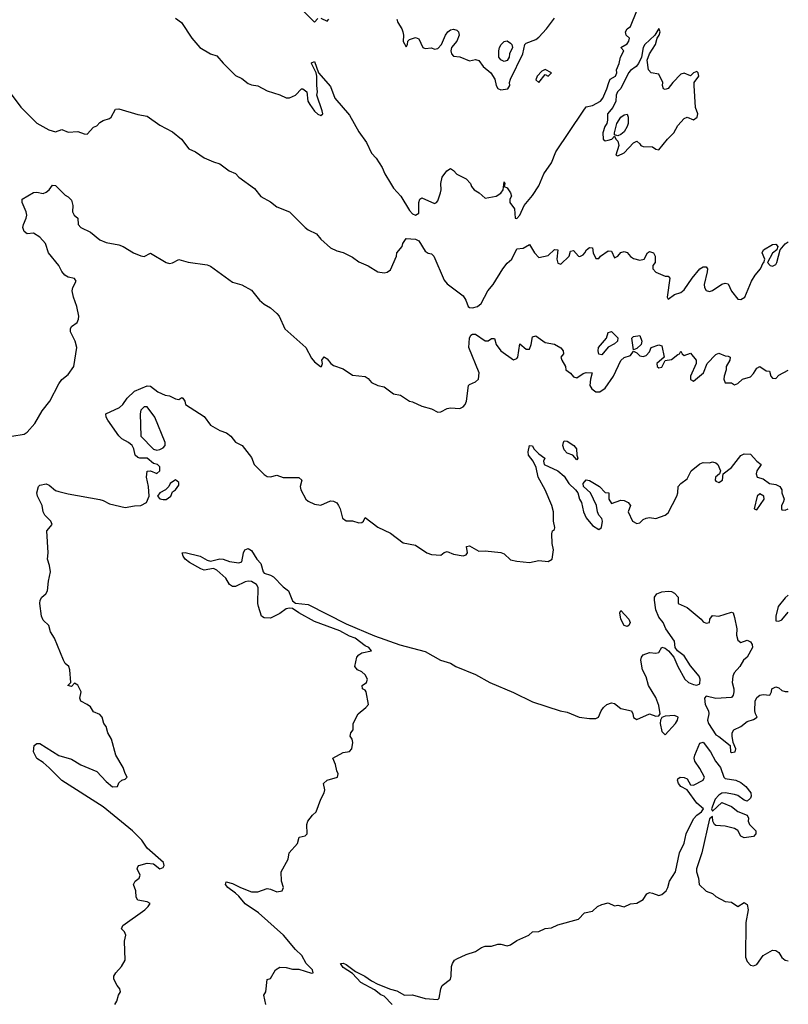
# Model space of a CAD drawing. Header units: metres. Extents: x -51132 to -49532, y -231222 to -229437.
# Tile 196 of 256: x -49653 to -49532, y -231093 to -230937. Entities that reach past the tile are written whole.
import ezdxf

# ---------------------------------------------------------------- set-up
doc = ezdxf.new("R2010")
doc.units = ezdxf.units.M
for name, color, linetype in [('CONTOUR_HALF', 8, 'Continuous'), ('CONTOUR_INDEX', 1, 'Continuous'), ('CONTOUR_INTER', 3, 'Continuous')]:
    doc.layers.add(name, color=color, linetype=linetype)

msp = doc.modelspace()

# ---------------------------------------------------------------- linework, layer by layer
at = {"layer": 'CONTOUR_HALF'}
for points, elevation in [([(-49628.58, -230936.61), (-49627.66, -230937.26), (-49626, -230939.76), (-49624.75, -230941.26), (-49623.08, -230942.24), (-49622.08, -230942.58), (-49621.08, -230943.74), (-49619.08, -230945.69), (-49618.08, -230946.13), (-49617.08, -230946.92), (-49616.58, -230947.17), (-49615.58, -230947.29), (-49614.08, -230948.12), (-49612.08, -230948.73), (-49611.08, -230949.19), (-49610.58, -230949.23), (-49609.58, -230948.81), (-49608.67, -230947.76), (-49608.46, -230947.76), (-49607.81, -230948.26), (-49607.65, -230949.76), (-49607.34, -230950.26), (-49606.58, -230951.32), (-49606.08, -230951.78), (-49605.58, -230952), (-49605.29, -230951.76), (-49605.38, -230951.26), (-49606.23, -230948.76), (-49606.12, -230948.26), (-49606.24, -230947.26), (-49606.21, -230945.76), (-49606.31, -230945.26), (-49607.09, -230943.76), (-49607.08, -230943.65), (-49606.58, -230943.44), (-49605.97, -230945.26), (-49604.08, -230947.42), (-49603.38, -230949.26), (-49601.08, -230951.94), (-49599.58, -230954.58), (-49598.36, -230956.26), (-49597.58, -230957.96), (-49596.82, -230958.76), (-49595.87, -230960.26), (-49595.45, -230961.26), (-49594.58, -230962.74), (-49594.08, -230963.51), (-49592.95, -230964.76), (-49591.58, -230967.06), (-49591.08, -230967.56), (-49590.58, -230967.76), (-49590.08, -230967.46), (-49590.07, -230965.76), (-49589.93, -230965.26), (-49589.58, -230965.05), (-49587.58, -230965.93), (-49587.26, -230965.76), (-49587.08, -230965.53), (-49586.65, -230964.26), (-49586.55, -230963.76), (-49586.59, -230962.76), (-49586.39, -230961.76), (-49585.65, -230960.76), (-49585.08, -230960.39), (-49584.58, -230960.7), (-49584.08, -230961.3), (-49582.58, -230962.05), (-49581.92, -230962.76), (-49581.74, -230963.26), (-49581.34, -230963.76), (-49580.55, -230964.26), (-49579.58, -230965.1), (-49577.83, -230964.76), (-49577.08, -230964.3), (-49576.7, -230963.76), (-49576.58, -230962.49), (-49576.45, -230962.76), (-49576.56, -230963.26), (-49576.08, -230963.48), (-49575.55, -230964.26), (-49575.42, -230964.76), (-49575.67, -230965.26), (-49575.68, -230965.76), (-49574.91, -230966.76), (-49574.82, -230968.26), (-49574.58, -230968.29), (-49574.07, -230967.76), (-49573.4, -230966.26), (-49572.08, -230964.68), (-49571.08, -230963.12), (-49570.28, -230961.26), (-49569.08, -230959.48), (-49568.39, -230957.76), (-49564.08, -230951.3), (-49563.58, -230950.63), (-49562.58, -230950.43), (-49561.31, -230949.76), (-49560.96, -230949.26), (-49560.29, -230947.76), (-49560.02, -230946.76), (-49559.76, -230946.26), (-49558.95, -230945.76), (-49558.71, -230945.26), (-49558.77, -230944.76), (-49558.36, -230943.76), (-49558.17, -230942.76), (-49557.62, -230941.76), (-49558.08, -230941.24), (-49557.08, -230940.67), (-49556.81, -230940.26), (-49556.73, -230939.76), (-49557.23, -230939.26), (-49557.35, -230938.76), (-49557.08, -230938.26), (-49556.58, -230937.93), (-49555.58, -230935.41)], 79.5), ([(-49552.08, -230938.25), (-49552.71, -230939.26), (-49554.29, -230940.76), (-49554.58, -230941.23), (-49554.85, -230942.76), (-49555.29, -230943.76), (-49555.69, -230944.26), (-49556.58, -230944.88), (-49556.89, -230945.26), (-49558.08, -230947.71), (-49558.63, -230948.26), (-49558.81, -230948.76), (-49558.88, -230949.76), (-49559.34, -230950.76), (-49560.19, -230951.76), (-49560.19, -230952.76), (-49560.31, -230953.26), (-49560.65, -230953.76), (-49560.93, -230954.76), (-49560.88, -230955.76), (-49560.58, -230956.01), (-49560.08, -230955.91), (-49559.53, -230955.76), (-49559.08, -230955.29), (-49558.91, -230955.76), (-49558.58, -230956.08), (-49558.41, -230956.76), (-49558.88, -230958.26), (-49558.58, -230958.39), (-49557.58, -230957.92), (-49556.08, -230956.33), (-49555.58, -230956.07), (-49555.08, -230956.48), (-49554.95, -230956.76), (-49554.58, -230956.93), (-49553.08, -230956.96), (-49552.58, -230957.32), (-49552.08, -230957.43), (-49550.69, -230955.76), (-49549.68, -230954.76), (-49549.08, -230953.59), (-49548.08, -230952.49), (-49547.58, -230952.25), (-49546.58, -230952.68), (-49546.01, -230952.26), (-49545.88, -230951.76), (-49546.26, -230950.76), (-49546.48, -230947.26), (-49546.46, -230946.76), (-49545.75, -230945.76), (-49545.85, -230945.26), (-49546.08, -230945.04), (-49546.58, -230945.26), (-49547.08, -230945.71), (-49548.08, -230945.3), (-49548.58, -230945.45), (-49549.87, -230946.76), (-49550.58, -230947.71), (-49551.08, -230947.91), (-49551.32, -230947.76), (-49551.48, -230947.26), (-49551.47, -230946.76), (-49552.08, -230945.46), (-49553.31, -230945.26), (-49553.73, -230944.76), (-49553.91, -230943.26), (-49553.54, -230942.26), (-49552.62, -230940.76), (-49552.36, -230939.76), (-49552.03, -230939.26), (-49551.86, -230938.76), (-49552.08, -230938.25)], 79.5), ([(-49558.12, -230952.26), (-49557.58, -230951.89), (-49557.08, -230951.81), (-49556.91, -230952.26), (-49556.94, -230953.26), (-49557.09, -230953.76), (-49557.58, -230954.59), (-49558.08, -230955.03), (-49558.58, -230955.24), (-49559.08, -230955.07), (-49559.09, -230954.76), (-49558.72, -230953.26), (-49558.12, -230952.26)], 79.5), ([(-49654.53, -231002.76), (-49652.58, -231002.44), (-49652.08, -231002.14), (-49650.87, -231000.76), (-49649.74, -230998.76), (-49648.52, -230997.26), (-49647.08, -230994.51), (-49646.58, -230993.83), (-49645.58, -230993.02), (-49644.7, -230991.76), (-49644.22, -230988.76), (-49644.49, -230987.76), (-49645.23, -230986.26), (-49645.23, -230985.76), (-49645.08, -230985.42), (-49644.16, -230984.76), (-49643.94, -230984.26), (-49643.92, -230983.76), (-49644.2, -230982.26), (-49644.77, -230980.76), (-49644.96, -230979.76), (-49644.85, -230979.26), (-49644.31, -230978.26), (-49644.58, -230977.82), (-49645.58, -230977.58), (-49646.13, -230977.26), (-49646.58, -230976.68), (-49647.05, -230975.76), (-49648.69, -230973.76), (-49649.19, -230972.26), (-49650.08, -230971.28), (-49651.08, -230970.66), (-49652.08, -230970.76), (-49652.58, -230970.39), (-49652.75, -230969.76), (-49652.68, -230969.26), (-49652.24, -230968.26), (-49652.14, -230967.76), (-49652.24, -230967.26), (-49652.89, -230965.76), (-49652.89, -230965.26), (-49651.08, -230964.21), (-49650.58, -230964.13), (-49649.58, -230964.35), (-49649.08, -230964.16), (-49648.6, -230963.76), (-49648.08, -230963.03), (-49647.58, -230963.08), (-49646.08, -230964.61), (-49645.58, -230964.88), (-49645.08, -230965.43), (-49644.88, -230966.26), (-49644.93, -230967.26), (-49644.66, -230967.76), (-49644.07, -230968.26), (-49644.04, -230969.26), (-49643.59, -230969.76), (-49642.08, -230970.45), (-49640.58, -230971.67), (-49639.58, -230972.11), (-49637.58, -230972.48), (-49636.9, -230972.76), (-49635.27, -230973.76), (-49634.08, -230974.22), (-49633.58, -230974.33), (-49632.58, -230973.8), (-49630.08, -230975.28), (-49629.58, -230975.42), (-49629.08, -230975.32), (-49628.08, -230974.83), (-49626.58, -230975.22), (-49623.58, -230975.65), (-49623.08, -230975.88), (-49619.58, -230978.39), (-49618.08, -230978.84), (-49616.58, -230979.66), (-49615.3, -230981.26), (-49614.58, -230981.87), (-49613.58, -230982.46), (-49612.58, -230983.34), (-49612.21, -230983.76), (-49611.3, -230985.76), (-49607.99, -230988.76), (-49607.08, -230990.43), (-49606.58, -230991.02), (-49605.64, -230991.76), (-49605.48, -230991.76), (-49605.32, -230991.26), (-49605.41, -230990.76), (-49605.08, -230990.22), (-49604.58, -230990.52), (-49604.03, -230991.26), (-49603.58, -230991.6), (-49602.08, -230992.12), (-49600.58, -230993.14), (-49598.58, -230993.32), (-49598.08, -230993.63), (-49597.58, -230994.28), (-49596.58, -230994.75), (-49595.58, -230994.94), (-49594.08, -230996.08), (-49592.97, -230996.26), (-49591.58, -230997.23), (-49591.08, -230997.32), (-49589.58, -230998.03), (-49588.08, -230998.44), (-49587.08, -230998.96), (-49586.58, -230998.93), (-49585.58, -230998.39), (-49585.08, -230998.3), (-49583.58, -230998.42), (-49583.08, -230998.14), (-49582.74, -230997.76), (-49582.52, -230997.26), (-49582.21, -230994.76), (-49582.08, -230994.58), (-49581.08, -230994.16), (-49580.62, -230993.76), (-49580.55, -230992.76), (-49582.17, -230988.76), (-49582.06, -230987.26), (-49581.85, -230986.76), (-49581.58, -230986.6), (-49581.08, -230986.61), (-49579.58, -230987.67), (-49579.08, -230987.69), (-49578.58, -230987.32), (-49578.08, -230987.29), (-49577.84, -230988.26), (-49577.12, -230989.26), (-49575.08, -230990.71), (-49574.58, -230990.47), (-49574.42, -230990.26), (-49574.08, -230988.17), (-49573.08, -230989.01), (-49572.58, -230988.98), (-49572.29, -230988.26), (-49572.08, -230987.05), (-49571.58, -230986.89), (-49570.08, -230987.92), (-49568.58, -230988.2), (-49567.58, -230988.79), (-49567.2, -230989.26), (-49567.18, -230989.76), (-49567.58, -230990.26), (-49567.44, -230990.76), (-49566.86, -230991.76), (-49566.82, -230992.26), (-49566.08, -230992.79), (-49565.58, -230993.37), (-49565.08, -230993.56), (-49564.08, -230992.86), (-49563.58, -230992.67), (-49562.61, -230992.76), (-49562.92, -230993.76), (-49563.01, -230994.76), (-49562.71, -230995.26), (-49562.08, -230995.76), (-49561.4, -230995.76), (-49560.58, -230995.15), (-49559.25, -230993.26), (-49558.08, -230990.78), (-49557.58, -230990.34), (-49556.58, -230990.03), (-49556.08, -230989.34), (-49555.58, -230989.6), (-49555.08, -230990.08), (-49554.58, -230990.18), (-49554.08, -230990.02), (-49553.58, -230989.4), (-49553.27, -230988.76), (-49552.08, -230988.32), (-49551.58, -230988.46), (-49551.25, -230990.26), (-49552.38, -230991.26), (-49552.34, -230991.76), (-49552.08, -230991.94), (-49551.58, -230991.85), (-49551.08, -230990.82), (-49550.08, -230990.65), (-49549.08, -230989.82), (-49548.83, -230989.76), (-49548.58, -230989.32), (-49548.37, -230989.76), (-49548.08, -230989.99), (-49547.08, -230989.61), (-49546.17, -230990.76), (-49546.19, -230991.26), (-49547.06, -230993.26), (-49547.08, -230993.81), (-49546.58, -230994.07), (-49544.99, -230992.76), (-49544.43, -230991.26), (-49543.08, -230989.84), (-49542.58, -230989.61), (-49541.58, -230990.08), (-49541.08, -230990.11), (-49540.8, -230990.26), (-49540.85, -230990.76), (-49541.43, -230991.76), (-49541.4, -230992.26), (-49541.72, -230993.26), (-49541.8, -230993.76), (-49541.58, -230994.32), (-49540.58, -230994.31), (-49540.08, -230994.64), (-49539.58, -230994.46), (-49538.83, -230993.76), (-49537.58, -230993.37), (-49537.08, -230992.86), (-49536.58, -230992), (-49536.08, -230991.76), (-49535.08, -230992.45), (-49534.58, -230992.48), (-49534.33, -230993.26), (-49534.08, -230993.61), (-49533.58, -230993.67), (-49533.08, -230993.14), (-49531.58, -230992.34)], 80.5), ([(-49559.73, -230986.26), (-49559.58, -230986.23), (-49558.58, -230987.2), (-49558.65, -230987.76), (-49559.08, -230988.16), (-49560.08, -230988.66), (-49561.08, -230989.9), (-49561.58, -230989.8), (-49561.71, -230989.26), (-49561.63, -230988.76), (-49560.34, -230987.26), (-49560.08, -230986.37), (-49559.73, -230986.26)], 80.5), ([(-49556.35, -230987.26), (-49556.08, -230986.99), (-49555.08, -230986.85), (-49554.77, -230987.76), (-49554.89, -230988.26), (-49555.58, -230988.88), (-49556.08, -230989.11), (-49556.35, -230987.26)], 80.5), ([(-49614.31, -231092.76), (-49614.61, -231091.26), (-49614.28, -231090.76), (-49614.08, -231088.78), (-49613.58, -231088.67), (-49612.77, -231087.26), (-49612.08, -231086.86), (-49611.08, -231086.9), (-49610.08, -231087.18), (-49609.08, -231087.17), (-49607.08, -231087.81), (-49606.8, -231087.76), (-49606.93, -231087.26), (-49607.9, -231086.26), (-49608.58, -231085.03), (-49609.58, -231084.07), (-49611.48, -231081.76), (-49615.46, -231078.26), (-49617.58, -231076.82), (-49618.58, -231075.6), (-49619.08, -231075.11), (-49620.34, -231074.26), (-49620.67, -231073.76), (-49620.58, -231073.35), (-49619.58, -231073.63), (-49618.32, -231074.26), (-49616.58, -231074.9), (-49615.58, -231074.92), (-49614.08, -231074.42), (-49613.58, -231074.5), (-49612.58, -231074.94), (-49611.74, -231074.76), (-49611.49, -231074.26), (-49611.84, -231073.26), (-49611.88, -231071.76), (-49610.75, -231069.76), (-49610.61, -231068.76), (-49609.29, -231067.26), (-49609.01, -231066.26), (-49608.08, -231066.05), (-49607.77, -231065.76), (-49607.81, -231064.26), (-49607.64, -231063.76), (-49606.91, -231062.76), (-49606.33, -231062.26), (-49605.62, -231060.26), (-49605.04, -231059.26), (-49604.95, -231058.76), (-49605.18, -231057.76), (-49604.58, -231057.26), (-49602.98, -231056.76), (-49602.83, -231056.26), (-49603.07, -231055.76), (-49603.25, -231054.76), (-49603.68, -231053.76), (-49602.08, -231052.84), (-49601.08, -231052.68), (-49600.7, -231052.26), (-49600.51, -231051.26), (-49600.64, -231050.76), (-49600.95, -231050.26), (-49600.86, -231049.76), (-49600.48, -231049.26), (-49600.48, -231048.26), (-49599.67, -231046.76), (-49598.45, -231045.76), (-49598.07, -231045.26), (-49598.42, -231043.26), (-49598.58, -231043.02), (-49599.02, -231042.76), (-49599.04, -231042.26), (-49598.38, -231041.76), (-49598.18, -231041.26), (-49598.58, -231040.54), (-49599.08, -231040.1), (-49599.78, -231039.76), (-49600.21, -231039.26), (-49599.91, -231037.76), (-49599.58, -231037.39), (-49599.08, -231037.09), (-49597.58, -231036.76), (-49597.98, -231036.26), (-49598.58, -231035.95), (-49600.18, -231034.76), (-49601.08, -231034.46), (-49602.58, -231033.61), (-49606.58, -231032.11), (-49609.08, -231030.76), (-49610.08, -231030.05), (-49610.58, -231030), (-49611.08, -231030.13), (-49612.08, -231030.86), (-49613.58, -231031.6), (-49614.58, -231031.53), (-49614.97, -231031.26), (-49615.46, -231029.76), (-49615.56, -231029.26), (-49615.52, -231026.76), (-49615.76, -231026.26), (-49616.58, -231025.8), (-49617.08, -231025.72), (-49617.58, -231025.83), (-49619.08, -231026.57), (-49619.58, -231026.57), (-49620.08, -231026.24), (-49620.64, -231025.26), (-49622.08, -231024.01), (-49622.58, -231023.74), (-49624.08, -231024.01), (-49624.58, -231023.76), (-49626.4, -231022.76), (-49627.05, -231022.26), (-49627.41, -231021.76), (-49627.53, -231021.26), (-49627.08, -231021.19), (-49624.68, -231021.76), (-49623.58, -231022.43), (-49623.08, -231022.56), (-49621.58, -231022.19), (-49621.08, -231022.24), (-49620.08, -231022.64), (-49618.58, -231022.85), (-49618.08, -231022.65), (-49617.86, -231021.26), (-49617.64, -231020.76), (-49617.08, -231020.58), (-49616.58, -231020.89), (-49615.71, -231022.26), (-49615.08, -231022.93), (-49614.75, -231024.26), (-49614.58, -231024.49), (-49613.58, -231024.77), (-49613.08, -231025.03), (-49611.58, -231026.65), (-49610.72, -231027.26), (-49610.08, -231028.87), (-49609.58, -231029.22), (-49607.58, -231029.41), (-49601.58, -231032.47), (-49597.08, -231034.38), (-49593.08, -231035.79), (-49589.08, -231036.89), (-49586.63, -231038.26), (-49585.08, -231038.72), (-49584.22, -231039.26), (-49581.08, -231040.53), (-49578.86, -231041.76), (-49575.08, -231043.36), (-49572.08, -231044.83), (-49567.69, -231046.26), (-49566.58, -231046.5), (-49564.7, -231047.26), (-49563.08, -231047.49), (-49562.08, -231047.5), (-49561.61, -231047.26), (-49561.19, -231046.26), (-49560.84, -231045.76), (-49560.32, -231045.26), (-49559.58, -231045.02), (-49559.08, -231045.12), (-49558.08, -231045.89), (-49556.41, -231046.26), (-49556.17, -231046.76), (-49556.08, -231047.34), (-49555.58, -231047.64), (-49553.58, -231046.73), (-49552.58, -231047.11), (-49552.08, -231047.07), (-49551.88, -231046.76), (-49552.08, -231045.41), (-49552.58, -231044.14), (-49553.69, -231042.26), (-49554.08, -231040.86), (-49554.65, -231039.76), (-49554.93, -231038.26), (-49554.83, -231037.76), (-49554.58, -231037.4), (-49553.58, -231037.05), (-49552.58, -231037.15), (-49552.08, -231037.05), (-49551.58, -231036.19), (-49551.08, -231036.37), (-49550.54, -231036.76), (-49549.71, -231037.76), (-49549.06, -231039.26), (-49547.95, -231041.26), (-49547.37, -231041.76), (-49546.58, -231042.1), (-49546.08, -231042.2), (-49545.58, -231041.99), (-49545.51, -231041.26), (-49545.67, -231040.76), (-49547.08, -231039.16), (-49548.08, -231037.56), (-49549.14, -231036.76), (-49549.48, -231036.26), (-49549.58, -231035.25), (-49550.97, -231033.26), (-49551.4, -231032.26), (-49552.08, -231031.44), (-49552.58, -231030.26), (-49552.76, -231028.76), (-49552.77, -231028.26), (-49552.38, -231027.76), (-49551.58, -231027.41), (-49550.58, -231027.31), (-49550.08, -231027.37), (-49549.58, -231027.64), (-49549.04, -231028.26), (-49549.04, -231029.26), (-49547.58, -231029.89), (-49545.4, -231031.76), (-49545.08, -231032.16), (-49544.58, -231032.36), (-49544.08, -231032.26), (-49543.99, -231031.76), (-49543.58, -231031.19), (-49542.58, -231031.28), (-49540.58, -231030.64), (-49540.32, -231030.76), (-49540.08, -231031.51), (-49539.71, -231033.26), (-49539.79, -231034.26), (-49539.58, -231035.1), (-49539.08, -231035.46), (-49538.08, -231035.08), (-49537.58, -231035.34), (-49537.3, -231035.76), (-49537.23, -231036.26), (-49538.07, -231037.76), (-49538.69, -231038.26), (-49539.24, -231039.26), (-49540.13, -231040.26), (-49540.38, -231040.76), (-49540.47, -231041.76), (-49540.21, -231042.76), (-49540.21, -231043.26), (-49540.31, -231043.76), (-49540.58, -231044.17), (-49543.08, -231044.29), (-49544.58, -231043.92), (-49544.87, -231044.26), (-49544.73, -231045.26), (-49544.21, -231046.26), (-49544.16, -231046.76), (-49544.39, -231047.76), (-49544.24, -231048.26), (-49543.08, -231050.07), (-49542.58, -231050.33), (-49540.77, -231051.76), (-49540.74, -231052.76), (-49540.58, -231052.87), (-49539.99, -231052.76), (-49539.89, -231052.26), (-49540.29, -231051.26), (-49540.46, -231050.26), (-49540.48, -231049.76), (-49540.19, -231049.26), (-49539.08, -231048.75), (-49538.08, -231047.97), (-49537.08, -231047.62), (-49536.5, -231047.26), (-49536.77, -231046.76), (-49536.86, -231046.26), (-49536.82, -231044.76), (-49536.58, -231044.17), (-49536.08, -231043.76), (-49535.58, -231043.66), (-49534.53, -231043.76), (-49534.24, -231043.26), (-49534.17, -231042.76), (-49533.58, -231042.49), (-49533.08, -231042.64), (-49532.58, -231043.03), (-49532.08, -231043.22), (-49531.58, -231043.23)], 81.5), ([(-49558.25, -231030.76), (-49558.08, -231030.36), (-49556.82, -231031.76), (-49556.64, -231032.26), (-49556.85, -231032.76), (-49557.08, -231032.91), (-49557.58, -231032.73), (-49558.08, -231031.74), (-49558.25, -231030.76)], 81.5), ([(-49551.08, -231047.09), (-49551.58, -231047.34), (-49551.84, -231047.76), (-49551.87, -231048.26), (-49551.58, -231049.54), (-49551.08, -231050.04), (-49549.44, -231048.26), (-49549.1, -231047.76), (-49549, -231047.26), (-49549.58, -231047.02), (-49551.08, -231047.09)], 81.5)]:
    msp.add_lwpolyline(points, dxfattribs=dict(at, elevation=elevation))
at = {"layer": 'CONTOUR_INDEX', "elevation": 80}
msp.add_lwpolyline([(-49655.28, -230947.76), (-49653.08, -230950.68), (-49650.58, -230953.21), (-49648.65, -230954.26), (-49647.58, -230954.61), (-49646.58, -230954.22), (-49645.58, -230954.63), (-49644.08, -230954.54), (-49643.08, -230954.92), (-49642.58, -230954.96), (-49641.58, -230953.86), (-49641.08, -230953.63), (-49640.58, -230953.12), (-49640.08, -230952.77), (-49639.08, -230952.5), (-49638.78, -230952.26), (-49638.08, -230950.98), (-49637.58, -230950.93), (-49634.58, -230951.85), (-49633.08, -230952.1), (-49631.08, -230953.52), (-49629.08, -230954.58), (-49627.68, -230955.76), (-49626.49, -230957.26), (-49625.46, -230957.76), (-49624.08, -230958.68), (-49622.58, -230959.34), (-49621.58, -230959.63), (-49620.09, -230960.76), (-49619.08, -230961.17), (-49618.57, -230961.76), (-49616.08, -230963.58), (-49615.08, -230964.84), (-49613.58, -230965.66), (-49612.58, -230966.44), (-49610.55, -230967.26), (-49608.05, -230969.76), (-49607.58, -230970.12), (-49606.27, -230970.76), (-49605.58, -230971.57), (-49604.08, -230972.97), (-49603.08, -230973.45), (-49602.08, -230973.7), (-49600.58, -230974.44), (-49599.58, -230975.17), (-49598.08, -230975.82), (-49596.58, -230976.78), (-49595.58, -230976.94), (-49595.08, -230976.83), (-49594.58, -230976.44), (-49593.63, -230974.26), (-49593.57, -230973.76), (-49592.71, -230972.76), (-49592.6, -230972.26), (-49592.08, -230971.48), (-49590.58, -230971.58), (-49590.08, -230971.83), (-49589.08, -230973.47), (-49588.58, -230973.78), (-49588.08, -230973.89), (-49587.71, -230974.26), (-49586.08, -230978.09), (-49585.58, -230978.64), (-49583.08, -230980.56), (-49582.63, -230981.26), (-49582.25, -230982.26), (-49582.08, -230982.4), (-49581.58, -230982.48), (-49580.78, -230982.26), (-49580.2, -230981.76), (-49579.16, -230979.76), (-49578.3, -230978.76), (-49576.77, -230976.26), (-49576.08, -230975.39), (-49575.36, -230974.76), (-49574.58, -230973.11), (-49573.58, -230973), (-49572.58, -230972.44), (-49571.79, -230973.76), (-49571.08, -230974.51), (-49569.58, -230974.17), (-49568.58, -230973.24), (-49568.08, -230973.25), (-49568.25, -230974.76), (-49568.08, -230975.38), (-49567.58, -230975.56), (-49566.28, -230974.26), (-49566.08, -230973.49), (-49565.58, -230973.39), (-49564.8, -230974.26), (-49564.58, -230974.34), (-49564.08, -230974.05), (-49563.79, -230973.76), (-49563.54, -230973.26), (-49563.08, -230972.92), (-49562.58, -230972.95), (-49562.45, -230973.76), (-49562.08, -230974.63), (-49561.58, -230974.64), (-49561.3, -230974.26), (-49560.08, -230973.45), (-49559.58, -230973.47), (-49559.08, -230974.52), (-49558.58, -230974.27), (-49558.08, -230973.72), (-49557.58, -230973.52), (-49557.08, -230973.71), (-49556.58, -230974.34), (-49556.08, -230974.62), (-49555.08, -230974.91), (-49554.4, -230974.76), (-49553.89, -230973.76), (-49553.58, -230973.54), (-49552.95, -230973.76), (-49552.66, -230974.26), (-49552.64, -230975.26), (-49553.02, -230975.76), (-49553.05, -230976.26), (-49552.58, -230976.79), (-49551.08, -230977.44), (-49550.58, -230977.44), (-49550.36, -230977.76), (-49550.77, -230980.76), (-49550.58, -230981.09), (-49549.58, -230980.34), (-49548.58, -230980.01), (-49548.08, -230979.61), (-49546.8, -230977.76), (-49545.58, -230976.29), (-49545.08, -230975.96), (-49544.58, -230975.94), (-49544.4, -230976.26), (-49544.43, -230976.76), (-49544.88, -230978.76), (-49544.86, -230979.26), (-49544.58, -230979.71), (-49544.08, -230979.89), (-49543.58, -230979.71), (-49542.08, -230978.7), (-49541.58, -230978.55), (-49541.08, -230978.68), (-49540.58, -230979.82), (-49539.58, -230981.07), (-49539.08, -230981.14), (-49538.46, -230980.76), (-49537.42, -230978.26), (-49536.82, -230977.26), (-49535.99, -230976.26), (-49535.58, -230975.34), (-49535.44, -230975.26), (-49535.32, -230974.76), (-49535.73, -230973.76), (-49535.51, -230973.26), (-49534.08, -230972.42), (-49533.58, -230972.38), (-49533.26, -230972.76), (-49533.38, -230973.26), (-49534.08, -230973.82), (-49534.85, -230975.26), (-49534.45, -230975.76), (-49534.08, -230975.88), (-49533.58, -230975.57), (-49533.41, -230975.26), (-49532.88, -230973.26), (-49532.08, -230972.31), (-49531.58, -230972.01)], dxfattribs=at)
at = {"layer": 'CONTOUR_INTER'}
for points, elevation in [([(-49610.08, -230933.68), (-49606.58, -230937.25), (-49606.08, -230936.67)], 79), ([(-49605.58, -230936.57), (-49604.58, -230937.09), (-49604.31, -230936.76)], 79), ([(-49593.54, -230936.76), (-49593.38, -230937.26), (-49592.76, -230938.26), (-49592.63, -230938.76), (-49592.52, -230939.26), (-49592.58, -230940.3), (-49592.08, -230941.15), (-49591.85, -230940.76), (-49591.82, -230940.26), (-49591.58, -230939.97), (-49590.58, -230939.65), (-49590.08, -230939.85), (-49589.42, -230941.26), (-49589.08, -230941.37), (-49588.08, -230941.31), (-49587.58, -230941.49), (-49587.08, -230941.4), (-49586.48, -230940.76), (-49585.87, -230939.26), (-49585.47, -230938.76), (-49585.08, -230938.46), (-49584.58, -230938.35), (-49584.08, -230938.51), (-49583.82, -230938.76), (-49583.71, -230939.26), (-49584.08, -230940.26), (-49584.91, -230941.26), (-49585.01, -230941.76), (-49584.91, -230942.26), (-49584.58, -230942.62), (-49583.58, -230942.69), (-49582.08, -230943.35), (-49581.08, -230943.16), (-49580.58, -230943.3), (-49579.88, -230944.26), (-49578.7, -230945.26), (-49578.03, -230946.26), (-49577.83, -230947.26), (-49577.58, -230947.75), (-49577.08, -230947.93), (-49575.97, -230947.76), (-49575.67, -230947.26), (-49575.71, -230946.76), (-49575.56, -230946.26), (-49573.59, -230942.26), (-49573.28, -230940.76), (-49573.08, -230940.56), (-49571.58, -230939.97), (-49571.08, -230939.6), (-49569.85, -230938.26), (-49568.58, -230936.59)], 79), ([(-49576.35, -230940.26), (-49576.08, -230940.2), (-49575.58, -230940.54), (-49575.35, -230940.76), (-49575.27, -230941.26), (-49575.7, -230942.26), (-49575.76, -230942.76), (-49576.08, -230943.27), (-49576.58, -230943.46), (-49577.08, -230943.21), (-49577.4, -230942.76), (-49577.4, -230941.76), (-49577.32, -230941.26), (-49577.04, -230940.76), (-49576.58, -230940.31), (-49576.35, -230940.26)], 79), ([(-49570.08, -230944.73), (-49570.58, -230944.99), (-49571.35, -230945.76), (-49571.58, -230946.35), (-49571.09, -230946.76), (-49570.08, -230945.51), (-49569.58, -230945.75), (-49569.08, -230945.27), (-49570.08, -230944.73)], 79), ([(-49638.23, -231092.76), (-49637.91, -231092.26), (-49637.63, -231091.26), (-49637.29, -231090.76), (-49637.41, -231090.26), (-49637.85, -231089.76), (-49638.36, -231088.76), (-49638.35, -231088.26), (-49638.06, -231087.76), (-49637.15, -231086.76), (-49636.56, -231085.76), (-49636.66, -231082.76), (-49636.48, -231081.76), (-49636.69, -231081.26), (-49637.15, -231080.76), (-49636.96, -231080.26), (-49633.45, -231077.76), (-49632.92, -231077.26), (-49632.63, -231076.76), (-49633.08, -231076.49), (-49634.58, -231076.27), (-49634.82, -231075.76), (-49634.88, -231074.76), (-49635.27, -231073.76), (-49634.99, -231073.26), (-49634.38, -231072.76), (-49634.19, -231072.26), (-49634.65, -231071.26), (-49634.58, -231070.99), (-49634.4, -231070.76), (-49633.08, -231070.36), (-49632.08, -231070.51), (-49631.08, -231071.28), (-49630.58, -231071.06), (-49630.42, -231070.76), (-49630.49, -231070.26), (-49633.08, -231068.01), (-49633.91, -231066.76), (-49635.39, -231065.26), (-49640.08, -231061.47), (-49646.58, -231057.31), (-49648.58, -231055.27), (-49649.58, -231054.44), (-49650.58, -231053.82), (-49651.08, -231052.78), (-49650.96, -231051.76), (-49650.58, -231051.43), (-49650.08, -231051.43), (-49647.08, -231053.32), (-49645.08, -231053.9), (-49643.58, -231054.82), (-49641.08, -231055.89), (-49639.58, -231057.47), (-49638.58, -231058.28), (-49637.77, -231058.26), (-49637.58, -231057.67), (-49637.08, -231057.23), (-49636.58, -231057.1), (-49636.26, -231056.76), (-49636.58, -231056.21), (-49636.9, -231055.26), (-49638.03, -231053.26), (-49638.75, -231050.76), (-49639.3, -231049.76), (-49639.58, -231048.73), (-49639.96, -231048.26), (-49640.19, -231047.26), (-49640.58, -231046.86), (-49641.58, -231046.41), (-49642.08, -231045.65), (-49642.59, -231045.26), (-49643.58, -231044.74), (-49643.76, -231044.26), (-49643.56, -231043.26), (-49644.08, -231042.22), (-49644.58, -231041.91), (-49645.08, -231042.4), (-49645.63, -231042.26), (-49645.2, -231041.76), (-49645.35, -231039.76), (-49645.49, -231039.26), (-49646.09, -231038.76), (-49646.35, -231038.26), (-49647.78, -231034.76), (-49648.38, -231033.76), (-49648.68, -231032.76), (-49649.58, -231031.92), (-49649.84, -231031.26), (-49650.08, -231029.26), (-49650.03, -231028.76), (-49649.76, -231028.26), (-49649.13, -231027.76), (-49648.86, -231027.26), (-49648.73, -231025.76), (-49648.38, -231024.26), (-49648.53, -231023.26), (-49648.85, -231022.26), (-49648.79, -231021.26), (-49648.96, -231017.76), (-49648.15, -231016.76), (-49648.33, -231016.26), (-49649.3, -231015.26), (-49649.56, -231014.76), (-49649.69, -231013.76), (-49650.46, -231012.26), (-49650.57, -231011.76), (-49650.28, -231010.76), (-49650.08, -231010.54), (-49649.08, -231010.32), (-49648.58, -231010.51), (-49647.58, -231011.4), (-49647.08, -231011.56), (-49645.58, -231011.93), (-49640.58, -231012.81), (-49640.08, -231012.95), (-49639.08, -231013.51), (-49636.58, -231014.06), (-49635.08, -231013.8), (-49634.08, -231013.78), (-49633.19, -231013.26), (-49632.79, -231012.26), (-49632.89, -231010.76), (-49633.2, -231009.26), (-49633.08, -231008.3), (-49632.58, -231008.27), (-49631.58, -231008.67), (-49631.11, -231008.26), (-49631.08, -231007.65), (-49631.47, -231007.26), (-49632.08, -231007.1), (-49633.08, -231006.28), (-49634.24, -231006.26), (-49634.58, -231006.14), (-49634.97, -231005.76), (-49635.18, -231004.76), (-49635.48, -231004.26), (-49636.02, -231003.76), (-49637.08, -231003.18), (-49637.58, -231002.73), (-49639.32, -231000.26), (-49639.6, -230999.76), (-49639.62, -230999.26), (-49637.49, -230998.26), (-49636.94, -230997.76), (-49636.27, -230996.76), (-49635.08, -230995.67), (-49633.08, -230994.83), (-49632.58, -230994.85), (-49631.39, -230995.76), (-49630.25, -230996.26), (-49629.58, -230996.37), (-49628.58, -230996.88), (-49628.08, -230996.95), (-49627.58, -230996.67), (-49627.45, -230996.76), (-49627.15, -230997.26), (-49627.03, -230997.76), (-49624.08, -230999.67), (-49623.08, -231001.06), (-49621.58, -231001.86), (-49620.52, -231002.26), (-49619.85, -231002.76), (-49619.08, -231003.74), (-49618.06, -231004.26), (-49616.58, -231006.14), (-49616.13, -231007.26), (-49614.58, -231008.84), (-49614.08, -231009.14), (-49613.58, -231009.19), (-49612.58, -231008.96), (-49611.58, -231009.32), (-49609.08, -231009.3), (-49608.62, -231009.76), (-49608.87, -231010.76), (-49608.77, -231011.26), (-49607.97, -231012.76), (-49607.58, -231013.09), (-49606.58, -231013.56), (-49605.58, -231013.69), (-49604.08, -231013.03), (-49603.58, -231013.05), (-49603.08, -231013.34), (-49602.8, -231013.76), (-49602.51, -231014.26), (-49602.15, -231015.76), (-49601.58, -231016.2), (-49600.58, -231016.16), (-49599.58, -231016.49), (-49599.08, -231016.44), (-49598.85, -231016.26), (-49598.58, -231015.68), (-49596.58, -231017.16), (-49594.58, -231018.14), (-49592.58, -231019.65), (-49590.58, -231020.03), (-49588.8, -231021.26), (-49588.08, -231021.49), (-49586.58, -231021.63), (-49586.08, -231021.17), (-49585.58, -231021.06), (-49584.58, -231021.44), (-49583.08, -231021.75), (-49582.58, -231021.57), (-49582.36, -231021.26), (-49582.54, -231020.26), (-49582.08, -231020.12), (-49580.58, -231020.98), (-49579.58, -231020.94), (-49577.08, -231021.2), (-49576.58, -231021.43), (-49575.58, -231022.34), (-49574.58, -231022.55), (-49572.58, -231022.77), (-49571.08, -231022.45), (-49569.58, -231022.61), (-49568.99, -231022.26), (-49568.74, -231020.76), (-49568.95, -231019.76), (-49569.01, -231018.26), (-49568.89, -231017.76), (-49568.58, -231017.58), (-49568.53, -231017.26), (-49568.77, -231016.26), (-49568.76, -231014.76), (-49569.01, -231013.76), (-49570.09, -231011.26), (-49571.19, -231009.26), (-49571.51, -231007.76), (-49571.97, -231006.76), (-49572.69, -231005.76), (-49572.77, -231005.26), (-49572.58, -231004.24), (-49572.08, -231004.29), (-49571.88, -231004.76), (-49571.08, -231005.55), (-49570.11, -231006.26), (-49570.34, -231006.76), (-49570.26, -231007.26), (-49568.09, -231008.26), (-49567.08, -231009.12), (-49566.35, -231010.26), (-49565.25, -231011.26), (-49564.91, -231011.76), (-49564.66, -231012.76), (-49564.33, -231013.26), (-49564, -231014.76), (-49563.58, -231015.71), (-49562.58, -231016.91), (-49561.58, -231017.53), (-49561.17, -231017.26), (-49561.01, -231016.26), (-49561.08, -231015.82), (-49561.59, -231015.26), (-49561.79, -231014.76), (-49561.94, -231013.76), (-49562.92, -231011.76), (-49564.03, -231010.76), (-49564.06, -231010.26), (-49563.58, -231009.67), (-49563.08, -231009.8), (-49561.49, -231010.76), (-49560.58, -231011.72), (-49560, -231011.76), (-49559.99, -231012.76), (-49559.58, -231013.44), (-49558.08, -231012.92), (-49557.58, -231012.98), (-49556.94, -231013.26), (-49556.56, -231013.76), (-49556.93, -231014.76), (-49556.24, -231016.26), (-49555.58, -231016.63), (-49555.08, -231016.48), (-49554.58, -231015.99), (-49554.08, -231015.75), (-49553.58, -231015.65), (-49552.58, -231015.82), (-49551.08, -231015.28), (-49550.58, -231014.94), (-49549.25, -231012.26), (-49549.09, -231011.76), (-49549.01, -231010.76), (-49548.58, -231010.27), (-49547.58, -231009.53), (-49546.97, -231008.26), (-49545.58, -231007.14), (-49545.08, -231006.93), (-49544.08, -231007.02), (-49543.58, -231006.84), (-49543.08, -231006.98), (-49542.72, -231007.26), (-49542.34, -231008.26), (-49542.46, -231008.76), (-49543.09, -231009.26), (-49543.15, -231009.76), (-49543.08, -231009.92), (-49542.58, -231010.12), (-49542.02, -231009.76), (-49541.88, -231008.76), (-49540.58, -231007.73), (-49539.08, -231005.82), (-49538.58, -231005.59), (-49537.58, -231005.63), (-49536.58, -231006.75), (-49535.87, -231007.26), (-49536.58, -231008.26), (-49536.68, -231008.76), (-49536.5, -231009.26), (-49535.58, -231009.55), (-49534.58, -231010.27), (-49533.58, -231010.42), (-49532.92, -231010.76), (-49532.63, -231011.26), (-49532.6, -231011.76), (-49532.25, -231012.76), (-49532.37, -231013.26), (-49532.68, -231013.76), (-49532.65, -231014.26), (-49532.58, -231014.42), (-49532.08, -231014.49), (-49531.58, -231014.27)], 81), ([(-49633.58, -230998.15), (-49634.08, -230998.65), (-49634.21, -230999.26), (-49634.08, -231002.8), (-49632.08, -231004.81), (-49631.58, -231005), (-49631.08, -231004.89), (-49630.58, -231004.63), (-49630.23, -231004.26), (-49630.24, -231003.76), (-49631.9, -230999.76), (-49633.08, -230998.11), (-49633.58, -230998.15)], 81), ([(-49567.16, -231003.76), (-49567.08, -231003.53), (-49566.58, -231003.58), (-49565.56, -231004.26), (-49565.14, -231004.76), (-49565.06, -231005.76), (-49564.88, -231006.26), (-49565.08, -231006.5), (-49565.71, -231005.76), (-49566.58, -231005.47), (-49567.08, -231004.95), (-49567.27, -231004.26), (-49567.16, -231003.76)], 81), ([(-49628.58, -231009.71), (-49629.46, -231010.26), (-49629.67, -231010.76), (-49630.19, -231011.26), (-49631.11, -231011.76), (-49631.43, -231012.26), (-49631.08, -231012.69), (-49630.58, -231012.83), (-49630.08, -231012.8), (-49629.32, -231012.26), (-49629.08, -231011.6), (-49628.58, -231011.27), (-49628.08, -231010.51), (-49628.08, -231010.1), (-49628.58, -231009.71)], 81), ([(-49536.08, -231011.92), (-49536.53, -231012.26), (-49537, -231014.26), (-49536.58, -231014.43), (-49535.4, -231012.76), (-49535.45, -231012.26), (-49536.08, -231011.92)], 81), ([(-49531.58, -231027.96), (-49532.08, -231028.37), (-49533.2, -231029.76), (-49533.55, -231031.26), (-49533.58, -231032), (-49533.08, -231032.05), (-49532.58, -231031.86), (-49531.58, -231030.64)], 81), ([(-49594.32, -231092.76), (-49595.58, -231091.44), (-49596.08, -231091.25), (-49597.08, -231090.44), (-49599.25, -231089.26), (-49600.58, -231087.85), (-49602.08, -231086.88), (-49602.48, -231086.26), (-49602.08, -231086.2), (-49601.58, -231086.43), (-49600.08, -231087.54), (-49598.61, -231088.26), (-49597.58, -231089.01), (-49596.58, -231089.52), (-49594.58, -231090.36), (-49593.58, -231090.61), (-49592.34, -231091.26), (-49591.08, -231091.24), (-49589.08, -231091.83), (-49587.08, -231091.96), (-49586.84, -231091.76), (-49586.61, -231090.26), (-49586.38, -231089.76), (-49585.09, -231088.76), (-49584.94, -231088.26), (-49584.9, -231086.76), (-49584.77, -231086.26), (-49584.45, -231085.76), (-49584.08, -231085.51), (-49582.58, -231084.83), (-49581.08, -231084.38), (-49580.18, -231083.76), (-49579.58, -231083.52), (-49578.58, -231083.53), (-49577.58, -231083.21), (-49577.08, -231083.19), (-49576.08, -231083.5), (-49575.58, -231083.33), (-49574.58, -231082.61), (-49572.64, -231081.76), (-49572.08, -231081.27), (-49571.08, -231081.22), (-49570.08, -231080.73), (-49569.08, -231080.64), (-49568.08, -231080.13), (-49564.78, -231079.26), (-49563.85, -231078.26), (-49562.58, -231077.98), (-49561.79, -231077.26), (-49561.08, -231076.92), (-49560.08, -231076.68), (-49559.08, -231077.12), (-49558.58, -231077.06), (-49557.58, -231077.28), (-49556.58, -231076.84), (-49555.58, -231076.74), (-49554.58, -231076.14), (-49553.97, -231075.26), (-49553.58, -231075.05), (-49553.08, -231075.11), (-49552.08, -231075.52), (-49551.58, -231075.37), (-49550.93, -231074.76), (-49550.66, -231074.26), (-49550.39, -231073.26), (-49549.43, -231071.76), (-49548.79, -231068.76), (-49548.08, -231067.21), (-49547.73, -231065.76), (-49546.58, -231063.35), (-49546.08, -231062.79), (-49545.32, -231062.26), (-49545.01, -231061.76), (-49546.08, -231060.89), (-49547.58, -231058.75), (-49548.58, -231058.25), (-49548.98, -231057.76), (-49549.13, -231057.26), (-49549.08, -231057.04), (-49548.71, -231056.76), (-49548.08, -231056.84), (-49547.58, -231057.02), (-49547.08, -231057.98), (-49546.58, -231058.06), (-49545.08, -231057.26), (-49544.86, -231056.76), (-49545.58, -231055.4), (-49546.36, -231054.26), (-49546.5, -231053.76), (-49546.4, -231053.26), (-49545.58, -231051.4), (-49545.08, -231051.22), (-49543.91, -231052.76), (-49543.12, -231054.26), (-49542.33, -231055.26), (-49541.79, -231056.76), (-49541.58, -231056.97), (-49539.89, -231057.26), (-49539.08, -231057.6), (-49538.3, -231058.26), (-49537.51, -231059.26), (-49537.45, -231059.76), (-49537.58, -231060.09), (-49538.08, -231060.59), (-49538.58, -231060.39), (-49539.58, -231059.69), (-49540.08, -231059.52), (-49541.58, -231059.24), (-49542.08, -231059.31), (-49542.58, -231059.6), (-49543.17, -231060.26), (-49543.75, -231061.76), (-49543.58, -231062.13), (-49542.08, -231060.8), (-49540.58, -231061.43), (-49539.58, -231062.22), (-49538.11, -231062.76), (-49537.87, -231063.26), (-49537.92, -231063.76), (-49537.71, -231064.26), (-49536.73, -231065.26), (-49536.72, -231065.76), (-49537.08, -231066.17), (-49538.58, -231066.4), (-49539.08, -231066.09), (-49539.58, -231065.22), (-49540.08, -231064.92), (-49541.58, -231064.51), (-49543.08, -231064.42), (-49543.29, -231064.26), (-49543.53, -231063.76), (-49543.58, -231063.01), (-49544.08, -231063.38), (-49545.25, -231068.76), (-49546.11, -231071.26), (-49546.13, -231071.76), (-49545.79, -231072.76), (-49545.72, -231073.76), (-49544.58, -231074.82), (-49543.58, -231075.21), (-49543.08, -231075.64), (-49541.58, -231076.46), (-49540.58, -231076.58), (-49539.58, -231077.27), (-49538.58, -231076.62), (-49538.08, -231076.91), (-49537.94, -231077.76), (-49538.3, -231079.76), (-49538.38, -231085.26), (-49538.08, -231085.95), (-49537.58, -231086.56), (-49537.08, -231086.62), (-49536.58, -231086.41), (-49535.58, -231084.98), (-49534.08, -231084.17), (-49533.58, -231084.23), (-49533.08, -231084.51), (-49532.58, -231085.3), (-49532.08, -231085.76), (-49531.58, -231085.87)], 82)]:
    msp.add_lwpolyline(points, dxfattribs=dict(at, elevation=elevation))

doc.saveas('drawing.dxf')
